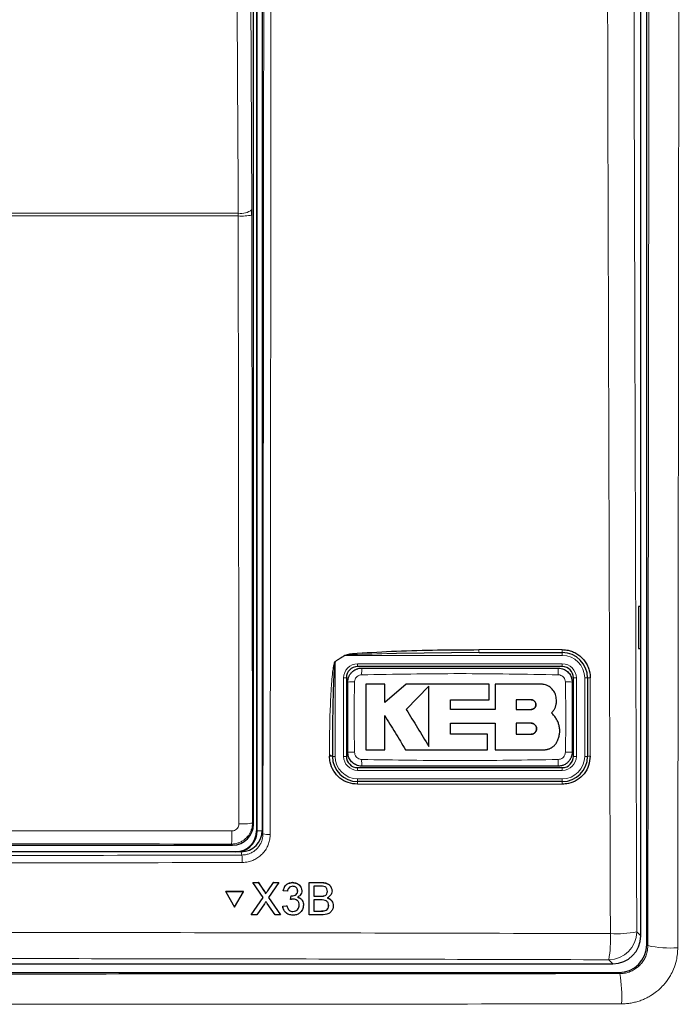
# Model space of a CAD drawing. Header units: millimetres. Extents: x 5 to 418, y 2 to 292.
# Tile 11 of 51: x 92 to 107, y 165 to 188. Entities that reach past the tile are written whole.
import ezdxf

# ---------------------------------------------------------------- set-up
doc = ezdxf.new("R2010")
doc.units = ezdxf.units.MM

msp = doc.modelspace()

# ---------------------------------------------------------------- linework, layer by layer
at = {"color": 7, "linetype": 'Continuous', "lineweight": 25}
for p, q in [((106.4444, 165.9277), (106.4444, 235.2095)), ((106.3036, 166.1341), (106.3036, 211.3467)), ((97.1703, 206.2684), (97.1703, 168.635)), ((97.3036, 206.3018), (97.3036, 168.6362)), ((97.0977, 168.7909), (97.0977, 206.1125)), ((97.0555, 183.2725), (97.0552, 183.4035)), ((106.3019, 173.9684), (106.2512, 173.9693)), ((106.2512, 173.9693), (106.2512, 172.9674)), ((106.3019, 172.9683), (106.3019, 173.9684)), ((102.4571, 172.8684), (100.4944, 172.8515)), ((102.4571, 172.8684), (104.4369, 172.8684)), ((106.2512, 172.9674), (106.3019, 172.9683)), ((104.4369, 172.535), (99.5703, 172.535)), ((99.3036, 172.2684), (99.3036, 170.4017)), ((100.2146, 172.1197), (99.7637, 172.1197)), ((100.2146, 171.6825), (100.2146, 172.1197)), ((100.7276, 172.1197), (100.2146, 171.6825)), ((102.6952, 172.1197), (100.7276, 172.1197)), ((102.6952, 171.7494), (102.6952, 172.1197)), ((102.8377, 172.1197), (102.8377, 171.513)), ((103.9221, 172.1197), (102.8377, 172.1197)), ((104.7036, 170.4017), (104.7036, 172.2684)), ((105.0369, 172.2684), (105.0369, 170.4017)), ((101.2654, 172.0709), (100.7276, 171.5177)), ((101.7758, 171.7494), (102.6952, 171.7494)), ((101.7758, 171.513), (101.7758, 171.7494)), ((103.6945, 171.7465), (103.3376, 171.7465)), ((103.3376, 171.7465), (103.3376, 171.5177)), ((102.8377, 171.513), (101.7758, 171.513)), ((103.3376, 171.5177), (103.6945, 171.5177)), ((101.7761, 171.1902), (102.8377, 171.1902)), ((101.7761, 170.9288), (101.7761, 171.1902)), ((102.8377, 171.1902), (102.8377, 170.559)), ((103.3376, 171.1902), (103.3376, 170.9288)), ((103.6945, 171.1902), (103.3376, 171.1902)), ((102.6583, 170.9288), (101.7761, 170.9288)), ((102.6583, 170.559), (102.6583, 170.9288)), ((103.3376, 170.9288), (103.6945, 170.9288)), ((99.7637, 170.559), (100.2143, 170.559)), ((100.7106, 170.559), (102.6583, 170.559)), ((102.8377, 170.559), (104.0015, 170.559)), ((98.9703, 170.4017), (98.9703, 170.4247)), ((99.5703, 170.135), (104.4369, 170.135)), ((104.4369, 169.8017), (99.5703, 169.8017)), ((96.8043, 168.135), (75.8029, 168.135)), ((90.7884, 168.291), (96.5978, 168.291)), ((97.081, 167.4), (97.0798, 167.4022)), ((97.0798, 167.4022), (97.2099, 167.4022)), ((97.2111, 167.4), (97.2099, 167.4022)), ((97.2099, 167.4022), (97.3432, 167.2085)), ((97.5678, 167.4), (97.5667, 167.4021)), ((97.6998, 167.4), (97.6987, 167.4021)), ((98.0273, 167.4), (98.0262, 167.4021)), ((98.4221, 167.4), (98.421, 167.4021)), ((96.437, 167.1838), (96.4358, 167.186)), ((96.8589, 167.186), (96.4358, 167.186)), ((96.8601, 167.1838), (96.437, 167.1838)), ((96.437, 167.1838), (96.6476, 166.818)), ((96.6476, 166.818), (96.8601, 167.1838)), ((96.8601, 167.1838), (96.8589, 167.186)), ((97.324, 167.0466), (97.081, 167.4)), ((97.081, 167.4), (97.2111, 167.4)), ((97.2111, 167.4), (97.3444, 167.2063)), ((97.4341, 167.2062), (97.5678, 167.4)), ((97.6998, 167.4), (97.4551, 167.0454)), ((97.5678, 167.4), (97.6998, 167.4)), ((97.8028, 167.2039), (97.8017, 167.206)), ((97.901, 167.194), (97.8028, 167.2039)), ((98.1466, 167.2023), (98.1455, 167.2044)), ((98.2225, 167.2937), (98.2212, 167.2961)), ((98.4203, 166.635), (98.4221, 167.4)), ((98.4221, 167.4), (98.709, 167.4)), ((98.5299, 167.3117), (98.5294, 167.0764)), ((98.6759, 167.3117), (98.5299, 167.3117)), ((98.8538, 167.1922), (98.8526, 167.1944)), ((98.9391, 167.2917), (98.9377, 167.2942)), ((97.0399, 166.635), (97.324, 167.0466)), ((97.3758, 167.1565), (97.3745, 167.159)), ((97.4551, 167.0454), (97.7373, 166.635)), ((97.9782, 166.9979), (97.9771, 167)), ((97.9782, 166.9979), (97.9885, 167.0862)), ((97.9885, 167.0862), (97.9874, 167.0883)), ((98.0027, 167.0851), (98.0015, 167.0872)), ((98.2602, 166.9657), (98.2589, 166.9681)), ((98.5292, 166.9881), (98.5285, 166.7233)), ((98.698, 166.9881), (98.5292, 166.9881)), ((98.5294, 167.0764), (98.6873, 167.0764)), ((98.7794, 167.0854), (98.7783, 167.0876)), ((98.9699, 166.9429), (98.9685, 166.9454)), ((97.3536, 166.8983), (97.1717, 166.635)), ((97.607, 166.635), (97.4211, 166.9053)), ((97.7921, 166.841), (97.791, 166.8431)), ((97.7921, 166.841), (97.8904, 166.8508)), ((97.8181, 166.7483), (97.8193, 166.7459)), ((97.8904, 166.8508), (97.8892, 166.8529)), ((98.0337, 166.7135), (98.0326, 166.7156)), ((98.1851, 166.866), (98.1839, 166.8681)), ((98.5285, 166.7233), (98.7098, 166.7233)), ((98.7753, 166.727), (98.7742, 166.7292)), ((98.8825, 166.8557), (98.8813, 166.8579)), ((97.0399, 166.635), (97.0387, 166.6372)), ((97.1717, 166.635), (97.0399, 166.635)), ((97.7373, 166.635), (97.607, 166.635)), ((97.7373, 166.635), (97.7362, 166.6372)), ((98.4203, 166.635), (98.4191, 166.6372)), ((98.7079, 166.635), (98.4203, 166.635)), ((66.9694, 165.4684), (105.6379, 165.4684)), ((66.8294, 165.2611), (105.7779, 165.2611))]:
    msp.add_line(p, q, dxfattribs=at)
at = {"color": 7, "linetype": 'Continuous', "lineweight": 18}
for p, q in [((97.1849, 168.635), (97.1849, 206.2684)), ((96.734, 183.2517), (75.8732, 183.2517)), ((75.874, 183.3173), (96.7332, 183.3173)), ((96.734, 183.2517), (96.7332, 183.3173)), ((97.0555, 183.2725), (97.0713, 168.8173)), ((99.2666, 172.8017), (99.0369, 172.6543)), ((99.2639, 172.8057), (99.2666, 172.8017)), ((104.4369, 172.8017), (99.2666, 172.8017)), ((102.4538, 172.9391), (104.4333, 172.9391)), ((104.4369, 172.8017), (104.4369, 172.8684)), ((99.0369, 172.6543), (99.0344, 172.6584)), ((99.0369, 172.6543), (99.0369, 170.4017)), ((99.5703, 172.6017), (99.5703, 172.535)), ((99.5703, 172.6017), (104.4369, 172.6017)), ((104.4369, 172.6017), (104.4369, 172.535)), ((99.2369, 170.4017), (99.2369, 172.2684)), ((99.2369, 172.2684), (99.3036, 172.2684)), ((104.7036, 172.2684), (104.7703, 172.2684)), ((104.7703, 172.2684), (104.7703, 170.4017)), ((104.9703, 170.4017), (104.9703, 172.2684)), ((104.9703, 172.2684), (105.0369, 172.2684)), ((98.9011, 170.4059), (98.9011, 170.4289)), ((99.0369, 170.4017), (98.9703, 170.4017)), ((99.2369, 170.4017), (99.3036, 170.4017)), ((104.7036, 170.4017), (104.7703, 170.4017)), ((104.9703, 170.4017), (105.0369, 170.4017)), ((99.5703, 170.135), (99.5703, 170.0684)), ((104.4369, 170.0684), (99.5703, 170.0684)), ((104.4369, 170.135), (104.4369, 170.0684)), ((99.5703, 169.8684), (99.5703, 169.8017)), ((99.5703, 169.8684), (104.4369, 169.8684)), ((104.4369, 169.8684), (104.4369, 169.8017)), ((104.4333, 169.7393), (99.5676, 169.7393)), ((97.0713, 168.8173), (97.0977, 168.7909)), ((97.1849, 168.635), (97.1703, 168.635)), ((97.1849, 168.635), (97.3036, 168.635)), ((97.3036, 168.6362), (97.3196, 168.5559)), ((96.5978, 168.291), (96.5715, 168.3173)), ((96.8201, 168.0557), (96.8043, 168.135)), ((98.709, 167.4), (98.7078, 167.4022)), ((97.3444, 167.2063), (97.3432, 167.2085)), ((97.4341, 167.2062), (97.433, 167.2083)), ((98.6873, 167.0764), (98.6862, 167.0785)), ((98.7098, 166.7233), (98.7086, 166.7255)), ((106.2065, 166.2312), (106.3036, 166.1341)), ((106.4444, 165.9277), (106.4699, 165.9022)), ((105.6379, 165.4684), (105.5408, 165.5655)), ((105.803, 165.236), (105.7779, 165.2611))]:
    msp.add_line(p, q, dxfattribs=at)
at = {"color": 7, "linetype": 'Continuous', "lineweight": 18, "flags": 128}
for points in [[(96.9755, 200.4153), (97.0152, 191.9313), (97.0552, 183.4035)], [(96.7332, 183.3173), (96.7302, 183.9611), (96.7181, 186.5367), (96.6697, 196.839), (96.6533, 200.3291)], [(96.7498, 168.7965), (96.7491, 169.4619), (96.7462, 172.1234), (96.734, 183.2517)]]:
    msp.add_lwpolyline(points, dxfattribs=at)
at = {"color": 7, "linetype": 'Continuous', "lineweight": 18}
for centre, radius, start, end in [((96.8023, 183.7032), 0.3921, 259.85332, 310.15136), ((96.8087, 184.595), 1.3454, 266.81598, 280.57109), ((102.823, 172.9207), 0.3697, 177.15423, 188.14169), ((104.7627, 172.9207), 0.33, 176.81302, 189.1309), ((104.4369, 172.2684), 0.5333, 0, 90), ((99.5703, 172.2684), 0.3333, 90, 180), ((104.4369, 172.2684), 0.3333, 0, 90), ((101.6862, 172.3806), 2.0195, 176.56216, 181.10549), ((102.322, 172.3806), 2.0186, 358.89403, 3.43939), ((99.4581, 170.2403), 1.9319, 88.84251, 93.59694), ((104.5491, 170.2402), 1.932, 86.40337, 91.15738), ((105.0847, 172.0183), 0.2546, 86.60847, 100.82355), ((99.4581, 172.429), 1.9311, 266.40183, 271.15784), ((104.5491, 172.4288), 1.9309, 268.842, 273.5986), ((98.9187, 170.1479), 0.2815, 79.45271, 93.60081), ((98.9187, 170.125), 0.2814, 79.44904, 93.60204), ((99.5703, 170.4017), 0.5333, 180, 270), ((99.5703, 170.4017), 0.3333, 180, 270), ((101.6831, 170.2895), 2.0164, 178.89291, 183.443), ((102.323, 170.2895), 2.0176, 356.55901, 1.10646), ((104.4369, 170.4017), 0.5333, 270, 0), ((104.4369, 170.4017), 0.3333, 270, 0), ((105.0848, 170.1589), 0.2475, 86.51262, 101.13723), ((99.9473, 169.7542), 0.38, 172.81916, 182.25153), ((104.7124, 169.7542), 0.2795, 170.21, 183.05606), ((96.8245, 170.1395), 1.3451, 266.81619, 280.57211), ((94.2918, 168.5584), 2.2924, 353.962, 1.78482), ((97.4498, 169.2521), 0.7083, 259.41118, 273.41218), ((95.1155, 167.9158), 1.7104, 358.75889, 4.69162), ((105.5386, 166.2334), 0.6679, 270.1836, 359.8164), ((102.6357, 166.0599), 2.9468, 350.34001, 2.46103), ((105.7084, 168.7976), 2.6143, 267.18174, 280.98479), ((107.003, 168.3366), 2.4921, 257.6457, 274.09442), ((102.7602, 164.6987), 3.0898, 356.62791, 10.01396)]:
    msp.add_arc(centre, radius, start, end, dxfattribs=at)
at = {"color": 7, "linetype": 'Continuous', "lineweight": 25}
for centre, radius, start, end in [((104.4369, 172.2684), 0.6, 0, 90), ((99.5703, 172.2684), 0.2667, 90, 180), ((104.4369, 172.2684), 0.2667, 0, 90), ((99.5703, 170.4017), 0.6, 180, 270), ((99.5703, 170.4017), 0.2667, 180, 270), ((104.4369, 170.4017), 0.6, 270, 0), ((104.4369, 170.4017), 0.2667, 270, 0), ((96.6703, 168.635), 0.5, 270, 0), ((96.6703, 168.635), 0.5146, 283.67927, 0)]:
    msp.add_arc(centre, radius, start, end, dxfattribs=at)
for centre, major_axis, ratio, start_param, end_param in [((96.5977, 168.7909), (0.3536, 0.3536), 0.9998985, 3.9271431, 5.4976349), ((96.8035, 168.6369), (0.0982, -0.4923), 0.9960441, 6.0870179, 7.6562931), ((105.636, 166.1359), (0.4727, -0.4727), 0.9972647, 5.4991567, 7.0672139), ((105.7776, 165.9279), (0.4715, -0.4715), 0.9996955, 5.4979394, 7.0684312)]:
    msp.add_ellipse(centre, major_axis=major_axis, ratio=ratio, start_param=start_param, end_param=end_param, dxfattribs=at)
at = {"color": 7, "linetype": 'Continuous', "lineweight": 18}
msp.add_ellipse((86.3036, 163.188), major_axis=(294.0328, 0), ratio=0.0174551, start_param=1.5358685, end_param=1.5544927, dxfattribs=at)
for points, knots in [([(106.1039, 207.4514), (106.1093, 204.0147), (106.1203, 197.1409), (106.1436, 186.8339), (106.1716, 176.5293), (106.1949, 169.664), (106.2065, 166.2312)], [0, 0, 0, 0, 0.24993733, 0.49989972, 0.74993732, 1, 1, 1, 1]), ([(105.5798, 166.1865), (105.5783, 166.6299), (105.5704, 168.8471), (105.5393, 178.162), (105.5031, 191.4664), (105.4841, 203.0038), (105.4768, 207.4331)], [0, 0, 0, 0, 0.0322876, 0.1614382, 0.6780666, 1, 1, 1, 1]), ([(106.4699, 165.9022), (106.4743, 169.3563), (106.4832, 176.265), (106.4935, 186.6416), (106.5017, 197.0272), (106.5052, 203.9564), (106.507, 207.4213)], [0, 0, 0, 0, 0.24989406, 0.49983045, 0.74989401, 1, 1, 1, 1]), ([(107.218, 207.3686), (107.2178, 206.9243), (107.2168, 204.7028), (107.2137, 198.9272), (107.2075, 190.0445), (107.1968, 178.4235), (107.1867, 170.3638), (107.181, 165.8509)], [0, 0, 0, 0, 0.0320694, 0.1603478, 0.4169318, 0.6735157, 1, 1, 1, 1]), ([(97.3196, 168.5559), (97.323, 171.7022), (97.3299, 177.9949), (97.3382, 187.4413), (97.3453, 196.8924), (97.3487, 203.1964), (97.3504, 206.3486)], [0, 0, 0, 0, 0.249948, 0.4999168, 0.749948, 1, 1, 1, 1]), ([(97.5227, 206.3438), (97.5227, 206.2328), (97.5224, 205.6774), (97.5212, 203.3451), (97.5179, 197.5703), (97.5116, 188.6881), (97.5027, 178.4201), (97.4954, 171.708), (97.4919, 168.5451)], [0, 0, 0, 0, 0.0088086, 0.044043, 0.1849809, 0.4668597, 0.7487682, 1, 1, 1, 1]), ([(99.0344, 172.6584), (99.0719, 172.6823), (99.1486, 172.7311), (99.2249, 172.7805), (99.2639, 172.8057)], [0, 0, 0, 0, 0.4887733, 1, 1, 1, 1]), ([(100.4944, 172.8515), (100.1848, 172.8431), (99.7979, 172.8326), (99.3874, 172.8206), (99.2888, 172.8052), (99.2666, 172.8017)], [0, 0, 0, 0, 0.7565323, 0.9451316, 1, 1, 1, 1]), ([(98.9011, 170.4289), (98.9013, 170.5176), (98.9025, 170.9612), (98.9153, 171.5266), (98.946, 172.0764), (98.9659, 172.3161), (98.9828, 172.4606), (98.9962, 172.5473), (99.0092, 172.6047), (99.0188, 172.6389), (99.0305, 172.6556), (99.0336, 172.6579), (99.0344, 172.6584)], [0, 0, 0, 0, 0.11879583, 0.59404956, 0.75694848, 0.85605291, 0.91592619, 0.95186548, 0.97330434, 0.99483899, 0.99877294, 1, 1, 1, 1]), ([(99.667, 172.3416), (99.6482, 172.3394), (99.6104, 172.335), (99.5601, 172.3055), (99.5217, 172.2627), (99.5008, 172.2155), (99.4982, 172.1842), (99.4972, 172.1718)], [0, 0, 0, 0, 0.2133959, 0.4285917, 0.6443188, 0.859268, 1, 1, 1, 1]), ([(104.3402, 172.3416), (103.5615, 172.3551), (102.0038, 172.382), (100.446, 172.3551), (99.667, 172.3416)], [0, 0, 0, 0, 0.4998954, 1, 1, 1, 1]), ([(104.5101, 172.1718), (104.5079, 172.1906), (104.5035, 172.2285), (104.4739, 172.2788), (104.431, 172.3171), (104.3838, 172.338), (104.3526, 172.3406), (104.3402, 172.3416)], [0, 0, 0, 0, 0.2138446, 0.42919931, 0.64491342, 0.85964263, 1, 1, 1, 1]), ([(99.4972, 172.1718), (99.4953, 172.0631), (99.4914, 171.8456), (99.4884, 171.543), (99.488, 171.2641), (99.4894, 171.0088), (99.4926, 170.7535), (99.4957, 170.5834), (99.4972, 170.4983)], [0, 0, 0, 0, 0.1949232, 0.3898627, 0.5423667, 0.6948853, 0.8474387, 1, 1, 1, 1]), ([(104.5101, 170.4983), (104.512, 170.607), (104.5158, 170.8244), (104.5188, 171.127), (104.5193, 171.406), (104.5178, 171.6612), (104.5146, 171.9165), (104.5116, 172.0867), (104.5101, 172.1718)], [0, 0, 0, 0, 0.194924, 0.3898644, 0.542368, 0.6948862, 0.8474392, 1, 1, 1, 1]), ([(105.0998, 172.2724), (105.0998, 172.2281), (105.0998, 172.0063), (105.0998, 171.3841), (105.0998, 170.8063), (105.0998, 170.4059)], [0, 0, 0, 0, 0.0712947, 0.3564733, 1, 1, 1, 1]), ([(99.4972, 170.4983), (99.4994, 170.4794), (99.5038, 170.4415), (99.5334, 170.3912), (99.5762, 170.3529), (99.6234, 170.3321), (99.6547, 170.3295), (99.667, 170.3284)], [0, 0, 0, 0, 0.2138472, 0.4292026, 0.6449166, 0.8596444, 1, 1, 1, 1]), ([(104.3402, 170.3284), (104.359, 170.3306), (104.3968, 170.335), (104.4471, 170.3646), (104.4855, 170.4074), (104.5064, 170.4546), (104.509, 170.4859), (104.5101, 170.4983)], [0, 0, 0, 0, 0.2133947, 0.4285895, 0.6443155, 0.8592654, 1, 1, 1, 1]), ([(99.667, 170.3284), (100.4457, 170.315), (102.0035, 170.288), (103.5612, 170.315), (104.3402, 170.3284)], [0, 0, 0, 0, 0.4998954, 1, 1, 1, 1]), ([(97.0713, 168.8173), (97.0711, 168.8069), (97.0708, 168.7862), (97.0674, 168.7515), (97.0599, 168.7063), (97.0475, 168.662), (97.0323, 168.6227), (97.0178, 168.591), (96.9956, 168.5508), (96.9653, 168.5074), (96.9279, 168.4654), (96.8864, 168.4275), (96.8435, 168.3967), (96.8009, 168.3723), (96.7661, 168.3562), (96.7266, 168.3413), (96.6726, 168.326), (96.618, 168.3181), (96.5808, 168.3174), (96.5715, 168.3173)], [0, 0, 0, 0, 0.0395515, 0.0792564, 0.1329209, 0.2146757, 0.2542818, 0.2940421, 0.3477843, 0.4296625, 0.4956848, 0.5624308, 0.6441107, 0.6968365, 0.7499283, 0.7902774, 0.8580151, 0.9641983, 1, 1, 1, 1]), ([(91.213, 168.6322), (91.3983, 168.6321), (92.4724, 168.6318), (94.2627, 168.6311), (95.8671, 168.6302), (96.5831, 168.6298)], [0, 0, 0, 0, 0.1035199, 0.5999338, 1, 1, 1, 1]), ([(96.5831, 168.6298), (96.5955, 168.6306), (96.6265, 168.6326), (96.6734, 168.6526), (96.7157, 168.6903), (96.7444, 168.7403), (96.748, 168.7778), (96.7498, 168.7965)], [0, 0, 0, 0, 0.1424488, 0.3561852, 0.5704207, 0.7852495, 1, 1, 1, 1]), ([(96.8201, 168.0557), (96.8383, 168.0563), (96.8749, 168.0576), (96.9246, 168.0663), (96.9692, 168.0783), (97.0087, 168.0926), (97.0473, 168.1103), (97.0841, 168.1312), (97.1189, 168.155), (97.1514, 168.1815), (97.182, 168.211), (97.2099, 168.2429), (97.2348, 168.2768), (97.2568, 168.3126), (97.2759, 168.3505), (97.2969, 168.4028), (97.311, 168.4575), (97.3185, 168.5132), (97.3193, 168.5416), (97.3196, 168.5559)], [0, 0, 0, 0, 0.0695508, 0.1397329, 0.1925503, 0.2461218, 0.3000764, 0.3548177, 0.4076427, 0.4608343, 0.5151824, 0.56993, 0.6227489, 0.6759343, 0.7302753, 0.7850156, 0.891309, 0.9452613, 1, 1, 1, 1]), ([(97.4919, 168.5451), (97.4901, 168.5082), (97.4864, 168.4334), (97.4572, 168.3247), (97.4111, 168.2213), (97.3484, 168.1279), (97.2704, 168.0456), (97.1804, 167.9781), (97.0795, 167.9262), (96.9844, 167.8962), (96.8987, 167.8812), (96.85, 167.8796), (96.8255, 167.8787)], [0, 0, 0, 0, 0.1059593, 0.214994, 0.3209609, 0.4300014, 0.5359948, 0.6450623, 0.7510608, 0.8601336, 0.9296456, 1, 1, 1, 1]), ([(96.8255, 167.8787), (96.7144, 167.8784), (96.1591, 167.8769), (93.8267, 167.871), (89.2645, 167.8636), (82.8036, 167.8629), (78.1227, 167.8734), (75.7818, 167.8787)], [0, 0, 0, 0, 0.0158376, 0.0791881, 0.332598, 0.6662229, 1, 1, 1, 1]), ([(75.7871, 168.0557), (77.5384, 168.0515), (81.0414, 168.0431), (86.2996, 168.0399), (91.56, 168.0431), (95.0666, 168.0515), (96.8201, 168.0557)], [0, 0, 0, 0, 0.2498401, 0.4997441, 0.74984, 1, 1, 1, 1]), ([(67.0274, 166.1865), (67.4711, 166.1878), (69.6897, 166.1945), (73.6857, 166.2042), (79.0174, 166.2128), (84.353, 166.2167), (89.6915, 166.2161), (95.0104, 166.2109), (100.3076, 166.2015), (103.8223, 166.1915), (105.5798, 166.1865)], [0, 0, 0, 0, 0.0345653, 0.1728308, 0.3110963, 0.4493987, 0.587812, 0.7262622, 0.8631132, 1, 1, 1, 1]), ([(105.803, 165.236), (105.8213, 165.2364), (105.8581, 165.2374), (105.9134, 165.2446), (105.9686, 165.2563), (106.0225, 165.2728), (106.0745, 165.2935), (106.1245, 165.3184), (106.1728, 165.3477), (106.2334, 165.392), (106.2881, 165.4436), (106.3356, 165.5013), (106.3676, 165.5476), (106.3954, 165.5961), (106.419, 165.6466), (106.4386, 165.6994), (106.4551, 165.7598), (106.4673, 165.8276), (106.469, 165.8772), (106.4699, 165.9022)], [0, 0, 0, 0, 0.0526719, 0.1057101, 0.1599087, 0.2145104, 0.2670908, 0.3200418, 0.3741644, 0.428693, 0.5344018, 0.588071, 0.6425349, 0.6951504, 0.748135, 0.8022802, 0.8568243, 0.9279614, 1, 1, 1, 1]), ([(107.181, 165.8509), (107.1793, 165.8013), (107.176, 165.7018), (107.1457, 165.5306), (107.091, 165.3579), (107.0249, 165.2233), (106.948, 165.095), (106.8576, 164.9748), (106.7508, 164.8693), (106.6502, 164.7855), (106.5582, 164.7211), (106.4437, 164.6575), (106.3573, 164.6186), (106.2866, 164.5921), (106.2159, 164.569), (106.1259, 164.5455), (106.0151, 164.5265), (105.9208, 164.518), (105.8638, 164.5172), (105.8447, 164.5169)], [0, 0, 0, 0, 0.0710197, 0.1427135, 0.2485358, 0.3294389, 0.3567172, 0.4625883, 0.5435325, 0.5708251, 0.6499926, 0.7036259, 0.7580375, 0.7853747, 0.8117102, 0.8645972, 0.9182412, 0.9726599, 1, 1, 1, 1]), ([(105.5408, 165.5655), (103.9426, 165.57), (99.146, 165.5838), (91.136, 165.5957), (83.1183, 165.5957), (75.0915, 165.5869), (70.2772, 165.574), (67.0665, 165.5655)], [0, 0, 0, 0, 0.1247302, 0.3743604, 0.6243582, 0.7494833, 1, 1, 1, 1]), ([(66.8042, 165.236), (70.0437, 165.2329), (76.5259, 165.2268), (86.2748, 165.2245), (96.0397, 165.2268), (102.5475, 165.2329), (105.803, 165.236)], [0, 0, 0, 0, 0.2493852, 0.499015, 0.7493837, 1, 1, 1, 1]), ([(105.8447, 164.5169), (105.4011, 164.5165), (103.183, 164.5141), (99.1875, 164.5106), (93.8561, 164.5076), (88.5204, 164.5061), (83.1814, 164.5062), (77.7736, 164.508), (72.2991, 164.5114), (68.6083, 164.5151), (66.7625, 164.5169)], [0, 0, 0, 0, 0.03409426, 0.17047597, 0.30685768, 0.44327936, 0.57982117, 0.71640309, 0.85817909, 1, 1, 1, 1])]:
    msp.add_open_spline(points, degree=3, knots=knots, dxfattribs=at)
at = {"color": 7, "linetype": 'Continuous', "lineweight": 25}
for points, knots in [([(99.2639, 172.8057), (99.2861, 172.8127), (99.3825, 172.843), (99.7963, 172.8679), (100.8331, 172.9324), (101.7988, 172.9364), (102.4538, 172.9391)], [0, 0, 0, 0, 0.0217458, 0.0946594, 0.3858775, 1, 1, 1, 1]), ([(104.4333, 172.9391), (104.4703, 172.9373), (104.5454, 172.9337), (104.6543, 172.9045), (104.7578, 172.8584), (104.8512, 172.7958), (104.9336, 172.7177), (105.0011, 172.6275), (105.0531, 172.5264), (105.0828, 172.4311), (105.0975, 172.3455), (105.099, 172.2969), (105.0998, 172.2724)], [0, 0, 0, 0, 0.1059218, 0.2149233, 0.3208459, 0.4298282, 0.5359778, 0.6451983, 0.7514715, 0.8608326, 0.930001, 1, 1, 1, 1]), ([(99.0369, 172.6543), (99.0366, 172.6538), (99.0348, 172.6512), (99.0314, 172.6408), (99.0278, 172.6234), (99.0233, 172.5927), (99.0179, 172.5429), (99.0111, 172.4564), (99.0027, 172.3117), (98.9928, 172.0721), (98.9823, 171.6995), (98.9743, 171.2231), (98.9707, 170.7796), (98.9704, 170.5134), (98.9703, 170.4247)], [0, 0, 0, 0, 0.0008969, 0.0042174, 0.0144757, 0.0248219, 0.0459517, 0.081671, 0.1414493, 0.2406486, 0.4039379, 0.6423501, 0.8807866, 1, 1, 1, 1]), ([(99.3369, 172.1684), (99.337, 172.1745), (99.3374, 172.1929), (99.3402, 172.2175), (99.3455, 172.2447), (99.352, 172.2685), (99.3614, 172.2948), (99.3733, 172.3206), (99.386, 172.3431), (99.4016, 172.3664), (99.4191, 172.3883), (99.4404, 172.4103), (99.4616, 172.4288), (99.49, 172.4496), (99.5226, 172.4682), (99.5573, 172.4825), (99.5932, 172.4934), (99.6302, 172.5004), (99.6584, 172.5013), (99.6703, 172.5017)], [0, 0, 0, 0, 0.0350813, 0.1056484, 0.1411642, 0.193948, 0.247247, 0.3013145, 0.3559219, 0.3954828, 0.461997, 0.5160635, 0.57067, 0.6235948, 0.7173346, 0.7853416, 0.8382632, 0.9319973, 1, 1, 1, 1]), ([(99.6703, 172.5017), (100.4482, 172.5017), (102.0038, 172.5017), (103.5593, 172.5017), (104.3369, 172.5017)], [0, 0, 0, 0, 0.5001048, 1, 1, 1, 1]), ([(104.3369, 172.5017), (104.3616, 172.5001), (104.4235, 172.496), (104.5172, 172.456), (104.6018, 172.3806), (104.6592, 172.2808), (104.6666, 172.2058), (104.6703, 172.1684)], [0, 0, 0, 0, 0.1414239, 0.3560694, 0.5707203, 0.7853678, 1, 1, 1, 1]), ([(99.3369, 170.5017), (99.3369, 170.6711), (99.3369, 171.01), (99.3369, 171.4573), (99.3369, 171.8435), (99.3369, 172.0601), (99.3369, 172.1684)], [0, 0, 0, 0, 0.3050151, 0.6100761, 0.8050333, 1, 1, 1, 1]), ([(99.7637, 172.1197), (99.7637, 172.0172), (99.7637, 171.8121), (99.7637, 171.4494), (99.7637, 171.0314), (99.7637, 170.7165), (99.7637, 170.559)], [0, 0, 0, 0, 0.1971978, 0.3944445, 0.6970699, 1, 1, 1, 1]), ([(104.2965, 171.7453), (104.2924, 171.7873), (104.2841, 171.8714), (104.2197, 171.9836), (104.1247, 172.0683), (104.0194, 172.1133), (103.9498, 172.1179), (103.9221, 172.1197)], [0, 0, 0, 0, 0.21450949, 0.42901653, 0.6435823, 0.85818215, 1, 1, 1, 1]), ([(104.6703, 172.1684), (104.6703, 171.9989), (104.6703, 171.66), (104.6703, 171.2127), (104.6703, 170.8266), (104.6703, 170.61), (104.6703, 170.5017)], [0, 0, 0, 0, 0.3050151, 0.610076, 0.8050333, 1, 1, 1, 1]), ([(101.2654, 170.6339), (101.2654, 170.7354), (101.2654, 170.9387), (101.2654, 171.2811), (101.2654, 171.661), (101.2654, 171.9338), (101.2654, 172.0709)], [0, 0, 0, 0, 0.213144, 0.4271064, 0.7119469, 1, 1, 1, 1]), ([(103.6945, 171.5177), (103.7074, 171.519), (103.7332, 171.5215), (103.7676, 171.5414), (103.7936, 171.5706), (103.8084, 171.607), (103.8102, 171.6462), (103.799, 171.6837), (103.7761, 171.7154), (103.744, 171.7376), (103.7151, 171.7458), (103.6984, 171.7464), (103.6945, 171.7465)], [0, 0, 0, 0, 0.107912, 0.2158215, 0.3237606, 0.431549, 0.5390752, 0.6463231, 0.7533518, 0.8602722, 0.9672328, 1, 1, 1, 1]), ([(103.6945, 171.7465), (103.7074, 171.7452), (103.733, 171.7427), (103.7673, 171.723), (103.7933, 171.6941), (103.8082, 171.6579), (103.8103, 171.6189), (103.7995, 171.5814), (103.7768, 171.5495), (103.7448, 171.527), (103.7156, 171.5184), (103.6986, 171.5179), (103.6945, 171.5177)], [0, 0, 0, 0, 0.10720132, 0.21441154, 0.32142641, 0.42834037, 0.53531308, 0.64246924, 0.74988842, 0.85758495, 0.96548485, 1, 1, 1, 1]), ([(104.1798, 171.4345), (104.1874, 171.4424), (104.2027, 171.4583), (104.2232, 171.4847), (104.2418, 171.5129), (104.2578, 171.5426), (104.2712, 171.5733), (104.2819, 171.605), (104.2901, 171.6378), (104.2946, 171.6663), (104.2973, 171.696), (104.2979, 171.7206), (104.2969, 171.7391), (104.2965, 171.7453)], [0, 0, 0, 0, 0.0963557, 0.1933783, 0.2925069, 0.3923642, 0.4887204, 0.5857473, 0.6848916, 0.7847684, 0.8382944, 0.9458942, 1, 1, 1, 1]), ([(100.7276, 171.5177), (100.817, 171.3709), (100.9967, 171.0756), (101.1755, 170.7816), (101.2654, 170.6339)], [0, 0, 0, 0, 0.4973355, 1, 1, 1, 1]), ([(104.2965, 171.29), (104.281, 171.3165), (104.2494, 171.3705), (104.2033, 171.4129), (104.1798, 171.4345)], [0, 0, 0, 0, 0.4900572, 1, 1, 1, 1]), ([(100.2143, 171.3747), (100.2969, 171.2389), (100.4626, 170.9667), (100.6278, 170.6951), (100.7106, 170.559)], [0, 0, 0, 0, 0.4986286, 1, 1, 1, 1]), ([(100.2143, 170.559), (100.2143, 170.6945), (100.2143, 170.9659), (100.2143, 171.2383), (100.2143, 171.3747)], [0, 0, 0, 0, 0.4994909, 1, 1, 1, 1]), ([(103.6945, 170.9288), (103.7018, 170.9292), (103.7164, 170.9299), (103.7377, 170.9355), (103.758, 170.9445), (103.7763, 170.9568), (103.7925, 170.972), (103.8057, 170.9896), (103.8159, 171.0093), (103.8225, 171.0302), (103.8256, 171.0522), (103.825, 171.0741), (103.8207, 171.0959), (103.8128, 171.1164), (103.8016, 171.1356), (103.7874, 171.1524), (103.7704, 171.1667), (103.7514, 171.1779), (103.7305, 171.1858), (103.7137, 171.1891), (103.7016, 171.1901), (103.6969, 171.1902), (103.6945, 171.1902)], [0, 0, 0, 0, 0.0528564, 0.1072425, 0.1601, 0.2144956, 0.2672608, 0.3215592, 0.374275, 0.4285187, 0.4812558, 0.5355181, 0.5883328, 0.6426726, 0.6956045, 0.7500641, 0.8031266, 0.8577219, 0.9108894, 0.9655965, 0.9827734, 1, 1, 1, 1]), ([(103.6945, 171.1902), (103.7018, 171.1898), (103.7165, 171.1891), (103.7379, 171.1834), (103.7583, 171.1743), (103.7766, 171.162), (103.7928, 171.1466), (103.806, 171.1289), (103.8161, 171.109), (103.8227, 171.088), (103.8257, 171.0659), (103.8249, 171.0438), (103.8204, 171.0221), (103.8124, 171.0016), (103.8009, 170.9825), (103.7866, 170.9659), (103.7695, 170.9517), (103.7505, 170.9407), (103.7297, 170.933), (103.7131, 170.9299), (103.7012, 170.9289), (103.6968, 170.9288), (103.6945, 170.9288)], [0, 0, 0, 0, 0.0531929, 0.1079288, 0.1611215, 0.2158566, 0.2690459, 0.3237824, 0.3768853, 0.4315353, 0.4845107, 0.5390295, 0.5918792, 0.6462668, 0.6990237, 0.753313, 0.806029, 0.8602725, 0.9130137, 0.9672787, 0.9836178, 1, 1, 1, 1]), ([(104.3226, 170.7746), (104.3342, 170.8024), (104.3578, 170.8588), (104.3745, 170.949), (104.377, 171.0413), (104.3638, 171.1299), (104.3377, 171.2144), (104.3104, 171.2646), (104.2965, 171.29)], [0, 0, 0, 0, 0.1678917, 0.3406492, 0.5085421, 0.6813096, 0.8386653, 1, 1, 1, 1]), ([(104.0015, 170.559), (104.011, 170.5592), (104.0302, 170.5597), (104.0591, 170.5634), (104.0879, 170.5695), (104.116, 170.578), (104.1522, 170.5924), (104.1866, 170.6113), (104.218, 170.6344), (104.2401, 170.6535), (104.2604, 170.6744), (104.2791, 170.6971), (104.2931, 170.7175), (104.3057, 170.7388), (104.3148, 170.7563), (104.3207, 170.77), (104.3226, 170.7746)], [0, 0, 0, 0, 0.0700235, 0.1405334, 0.2125771, 0.2851508, 0.3551743, 0.4975998, 0.5701719, 0.6402063, 0.7107268, 0.7827808, 0.8553647, 0.8913623, 0.963671, 1, 1, 1, 1]), ([(99.6703, 170.1684), (99.6457, 170.17), (99.5837, 170.1741), (99.49, 170.214), (99.4054, 170.2894), (99.348, 170.3893), (99.3406, 170.4642), (99.3369, 170.5017)], [0, 0, 0, 0, 0.14142397, 0.3560694, 0.5707203, 0.78536776, 1, 1, 1, 1]), ([(104.6703, 170.5017), (104.6702, 170.4956), (104.6699, 170.4771), (104.667, 170.4526), (104.6617, 170.4254), (104.6553, 170.4015), (104.6458, 170.3752), (104.634, 170.3495), (104.6212, 170.327), (104.6056, 170.3037), (104.5881, 170.2818), (104.5669, 170.2598), (104.5456, 170.2412), (104.5173, 170.2204), (104.4846, 170.2018), (104.4499, 170.1875), (104.414, 170.1767), (104.377, 170.1696), (104.3488, 170.1687), (104.3369, 170.1684)], [0, 0, 0, 0, 0.03508141, 0.10564868, 0.14116466, 0.19394835, 0.24724739, 0.30131481, 0.3559222, 0.39548307, 0.46199725, 0.51606374, 0.57067017, 0.623595, 0.71733475, 0.7853417, 0.83826333, 0.93199732, 1, 1, 1, 1]), ([(99.5676, 169.7393), (99.4926, 169.7467), (99.3426, 169.7614), (99.1429, 169.8764), (98.9921, 170.0457), (98.9124, 170.2332), (98.9043, 170.357), (98.9011, 170.4059)], [0, 0, 0, 0, 0.2145899, 0.429169, 0.6441593, 0.8595151, 1, 1, 1, 1]), ([(105.0998, 170.4059), (105.0925, 170.3311), (105.0778, 170.1815), (104.9632, 169.9818), (104.7945, 169.8312), (104.6071, 169.7508), (104.483, 169.7426), (104.4333, 169.7393)], [0, 0, 0, 0, 0.2145203, 0.4290546, 0.6431246, 0.8569356, 1, 1, 1, 1]), ([(104.3369, 170.1684), (103.559, 170.1684), (102.0035, 170.1684), (100.4479, 170.1684), (99.6703, 170.1684)], [0, 0, 0, 0, 0.5001049, 1, 1, 1, 1]), ([(97.8016, 167.2061), (97.8092, 167.2358), (97.8245, 167.2952), (97.8824, 167.3615), (97.954, 167.3973), (98.0021, 167.4006), (98.0262, 167.4022)], [0, 0, 0, 0, 0.2802532, 0.5595228, 0.7795924, 1, 1, 1, 1]), ([(98.0262, 167.4022), (98.0563, 167.399), (98.1165, 167.3927), (98.1876, 167.351), (98.2106, 167.3096), (98.2189, 167.2947)], [0, 0, 0, 0, 0.39101085, 0.78130567, 1, 1, 1, 1]), ([(98.7078, 167.4022), (98.7415, 167.401), (98.8087, 167.3985), (98.8962, 167.3602), (98.9247, 167.3119), (98.9359, 167.2929)], [0, 0, 0, 0, 0.3793731, 0.7557691, 1, 1, 1, 1]), ([(97.3432, 167.2085), (97.352, 167.1956), (97.3631, 167.1795), (97.3724, 167.1624), (97.3743, 167.1589)], [0, 0, 0, 0, 0.800203, 1, 1, 1, 1]), ([(97.3444, 167.2063), (97.3529, 167.1933), (97.3649, 167.1752), (97.3796, 167.1513), (97.3825, 167.1393), (97.3839, 167.1334)], [0, 0, 0, 0, 0.5612769, 0.7817626, 1, 1, 1, 1]), ([(97.3827, 167.1356), (97.3921, 167.1492), (97.4088, 167.1734), (97.4256, 167.1977), (97.433, 167.2084)], [0, 0, 0, 0, 0.5599999, 1, 1, 1, 1]), ([(97.3839, 167.1334), (97.3933, 167.147), (97.41, 167.1712), (97.4268, 167.1955), (97.4341, 167.2062)], [0, 0, 0, 0, 0.5599999, 1, 1, 1, 1]), ([(97.8028, 167.2039), (97.8104, 167.2336), (97.8256, 167.293), (97.8835, 167.3593), (97.9552, 167.3951), (98.0033, 167.3984), (98.0273, 167.4)], [0, 0, 0, 0, 0.2802532, 0.5595228, 0.7795924, 1, 1, 1, 1]), ([(98.0302, 167.3117), (98.0121, 167.3101), (97.976, 167.3068), (97.9335, 167.276), (97.9101, 167.2355), (97.904, 167.2079), (97.901, 167.194)], [0, 0, 0, 0, 0.2800014, 0.5591308, 0.7793201, 1, 1, 1, 1]), ([(98.0027, 167.0851), (98.0221, 167.0868), (98.0609, 167.0903), (98.111, 167.1147), (98.1429, 167.1561), (98.1454, 167.1869), (98.1466, 167.2023)], [0, 0, 0, 0, 0.28068033, 0.56095141, 0.78005681, 1, 1, 1, 1]), ([(98.0273, 167.4), (98.0577, 167.3969), (98.1185, 167.3908), (98.1922, 167.3437), (98.2366, 167.277), (98.2421, 167.2294), (98.2448, 167.2055)], [0, 0, 0, 0, 0.2801842, 0.5598553, 0.7799999, 1, 1, 1, 1]), ([(98.1466, 167.2023), (98.1447, 167.2191), (98.141, 167.2527), (98.1087, 167.2893), (98.0698, 167.309), (98.0434, 167.3108), (98.0302, 167.3117)], [0, 0, 0, 0, 0.27946, 0.5589523, 0.7792553, 1, 1, 1, 1]), ([(98.1454, 167.2045), (98.1453, 167.2224), (98.1451, 167.2413), (98.1336, 167.2548), (98.1329, 167.2556)], [0, 0, 0, 0, 0.9394832, 1, 1, 1, 1]), ([(98.2448, 167.2055), (98.243, 167.1873), (98.2395, 167.151), (98.2061, 167.0923), (98.165, 167.0684), (98.1399, 167.0538)], [0, 0, 0, 0, 0.2804963, 0.5610033, 1, 1, 1, 1]), ([(98.8538, 167.1922), (98.8516, 167.213), (98.8482, 167.2442), (98.8248, 167.2793), (98.7729, 167.3154), (98.719, 167.3134), (98.6759, 167.3117)], [0, 0, 0, 0, 0.2495123, 0.3750187, 0.5002443, 1, 1, 1, 1]), ([(98.709, 167.4), (98.743, 167.3989), (98.8107, 167.3967), (98.8991, 167.3546), (98.9515, 167.2812), (98.9584, 167.2282), (98.9619, 167.2017)], [0, 0, 0, 0, 0.2811161, 0.5600262, 0.7801115, 1, 1, 1, 1]), ([(98.7782, 167.0876), (98.7905, 167.0925), (98.8149, 167.1024), (98.8469, 167.1396), (98.8505, 167.1736), (98.8526, 167.1944)], [0, 0, 0, 0, 0.2808695, 0.5610626, 1, 1, 1, 1]), ([(98.7794, 167.0854), (98.7917, 167.0903), (98.8161, 167.1002), (98.8481, 167.1374), (98.8516, 167.1714), (98.8538, 167.1922)], [0, 0, 0, 0, 0.2808695, 0.5610626, 1, 1, 1, 1]), ([(98.9619, 167.2017), (98.9597, 167.182), (98.9553, 167.1425), (98.9181, 167.0793), (98.8737, 167.0531), (98.8465, 167.0371)], [0, 0, 0, 0, 0.28033597, 0.56080028, 1, 1, 1, 1]), ([(97.3898, 166.9509), (97.383, 166.9411), (97.3708, 166.9236), (97.3589, 166.906), (97.3536, 166.8983)], [0, 0, 0, 0, 0.5600016, 1, 1, 1, 1]), ([(97.4211, 166.9053), (97.4153, 166.9138), (97.4048, 166.929), (97.3944, 166.9442), (97.3898, 166.9509)], [0, 0, 0, 0, 0.5599998, 1, 1, 1, 1]), ([(98.0418, 167.0083), (98.0297, 167.0074), (98.0082, 167.0058), (97.9874, 167.0003), (97.9782, 166.9979)], [0, 0, 0, 0, 0.5597721, 1, 1, 1, 1]), ([(97.9874, 167.0884), (97.99, 167.0881), (97.9947, 167.0876), (97.9994, 167.0874), (98.0015, 167.0873)], [0, 0, 0, 0, 0.5600031, 1, 1, 1, 1]), ([(97.9885, 167.0862), (97.9912, 167.0859), (97.9959, 167.0854), (98.0006, 167.0852), (98.0027, 167.0851)], [0, 0, 0, 0, 0.5600031, 1, 1, 1, 1]), ([(98.1851, 166.866), (98.183, 166.8872), (98.1787, 166.9297), (98.1402, 166.9775), (98.0918, 167.0046), (98.0585, 167.0071), (98.0418, 167.0083)], [0, 0, 0, 0, 0.2797467, 0.5591709, 0.7794436, 1, 1, 1, 1]), ([(98.1388, 167.056), (98.1614, 167.0483), (98.2068, 167.0329), (98.2469, 166.9956), (98.2567, 166.9705), (98.2578, 166.9678)], [0, 0, 0, 0, 0.4711431, 0.9415637, 1, 1, 1, 1]), ([(98.1399, 167.0538), (98.163, 167.0463), (98.2092, 167.0311), (98.2563, 166.98), (98.2803, 166.9221), (98.2823, 166.8842), (98.2833, 166.8652)], [0, 0, 0, 0, 0.2798072, 0.5591854, 0.7794082, 1, 1, 1, 1]), ([(98.6861, 167.0786), (98.7035, 167.0786), (98.7345, 167.0786), (98.7649, 167.0849), (98.7782, 167.0876)], [0, 0, 0, 0, 0.560393, 1, 1, 1, 1]), ([(98.6873, 167.0764), (98.7047, 167.0764), (98.7357, 167.0764), (98.7661, 167.0826), (98.7794, 167.0854)], [0, 0, 0, 0, 0.560393, 1, 1, 1, 1]), ([(98.8825, 166.8557), (98.8802, 166.8775), (98.8767, 166.9104), (98.8517, 166.9468), (98.7999, 166.9875), (98.7433, 166.9878), (98.698, 166.9881)], [0, 0, 0, 0, 0.2498018, 0.3755461, 0.5011539, 1, 1, 1, 1]), ([(98.8453, 167.0393), (98.8673, 167.0311), (98.9111, 167.0148), (98.9527, 166.9773), (98.9643, 166.9502), (98.9667, 166.9446)], [0, 0, 0, 0, 0.4430464, 0.8849027, 1, 1, 1, 1]), ([(98.8465, 167.0371), (98.8688, 167.0291), (98.9132, 167.0129), (98.9603, 166.9649), (98.9868, 166.9097), (98.9893, 166.8727), (98.9905, 166.8542)], [0, 0, 0, 0, 0.2802111, 0.5596695, 0.7797087, 1, 1, 1, 1]), ([(97.8202, 166.7498), (97.8163, 166.7556), (97.7975, 166.7829), (97.7938, 166.8166), (97.7909, 166.8432)], [0, 0, 0, 0, 0.2122174, 1, 1, 1, 1]), ([(98.03, 166.6252), (97.9966, 166.6282), (97.9299, 166.6343), (97.8525, 166.691), (97.8051, 166.7635), (97.7964, 166.8151), (97.7921, 166.841)], [0, 0, 0, 0, 0.2799105, 0.5592491, 0.7794763, 1, 1, 1, 1]), ([(97.8904, 166.8508), (97.8954, 166.831), (97.9053, 166.7914), (97.9373, 166.7421), (97.9854, 166.7167), (98.0176, 166.7146), (98.0337, 166.7135)], [0, 0, 0, 0, 0.2808811, 0.5600727, 0.7796532, 1, 1, 1, 1]), ([(98.2833, 166.8652), (98.2788, 166.8288), (98.2696, 166.7558), (98.1997, 166.6764), (98.116, 166.6314), (98.0587, 166.6273), (98.03, 166.6252)], [0, 0, 0, 0, 0.2794007, 0.5590642, 0.7793783, 1, 1, 1, 1]), ([(98.0325, 166.7157), (98.0552, 166.7178), (98.1005, 166.722), (98.1512, 166.7636), (98.1798, 166.815), (98.1825, 166.8505), (98.1839, 166.8682)], [0, 0, 0, 0, 0.2798831, 0.5589932, 0.779319, 1, 1, 1, 1]), ([(98.0337, 166.7135), (98.0564, 166.7156), (98.1017, 166.7198), (98.1523, 166.7614), (98.1809, 166.8128), (98.1837, 166.8482), (98.1851, 166.866)], [0, 0, 0, 0, 0.2798831, 0.5589932, 0.779319, 1, 1, 1, 1]), ([(98.9905, 166.8542), (98.9881, 166.8289), (98.9832, 166.7784), (98.9457, 166.7102), (98.8564, 166.6407), (98.7691, 166.6374), (98.7079, 166.635)], [0, 0, 0, 0, 0.1871427, 0.3743187, 0.5607862, 1, 1, 1, 1]), ([(98.7086, 166.7255), (98.7209, 166.7255), (98.7428, 166.7255), (98.7646, 166.7281), (98.7742, 166.7292)], [0, 0, 0, 0, 0.5600993, 1, 1, 1, 1]), ([(98.7098, 166.7233), (98.7221, 166.7233), (98.744, 166.7232), (98.7658, 166.7258), (98.7753, 166.727)], [0, 0, 0, 0, 0.5600993, 1, 1, 1, 1]), ([(98.7742, 166.7292), (98.791, 166.7333), (98.8247, 166.7416), (98.8603, 166.7765), (98.8787, 166.8174), (98.8804, 166.8444), (98.8813, 166.8579)], [0, 0, 0, 0, 0.2802899, 0.5590179, 0.7794024, 1, 1, 1, 1]), ([(98.7753, 166.727), (98.7922, 166.7311), (98.8259, 166.7394), (98.8615, 166.7743), (98.8799, 166.8151), (98.8816, 166.8422), (98.8825, 166.8557)], [0, 0, 0, 0, 0.28028991, 0.55901787, 0.77940244, 1, 1, 1, 1]), ([(98.8813, 166.8579), (98.8803, 166.8805), (98.8793, 166.9041), (98.8665, 166.9227), (98.8659, 166.9235)], [0, 0, 0, 0, 0.9548008, 1, 1, 1, 1])]:
    msp.add_open_spline(points, degree=3, knots=knots, dxfattribs=at)

doc.saveas('drawing.dxf')
